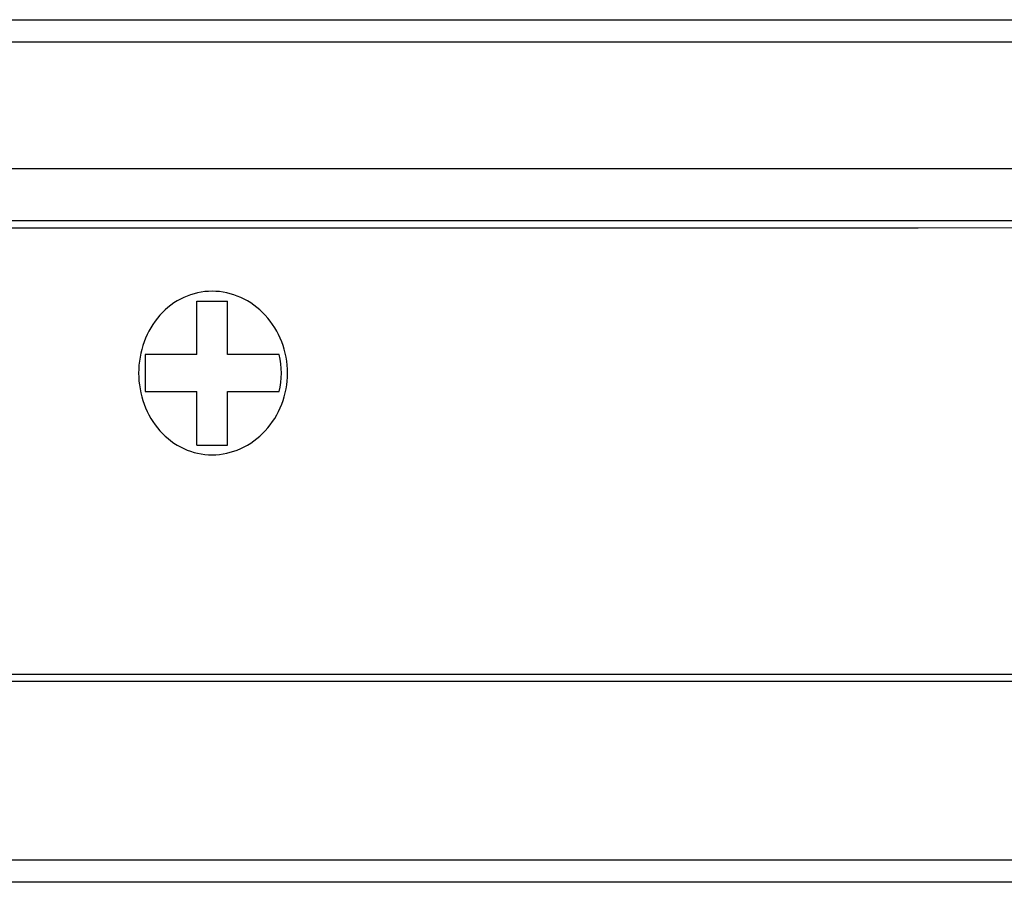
# Model space of a CAD drawing. Extents: x 0 to 559, y 0 to 432.
# Tile 5 of 8: x 111 to 125, y 244 to 256. Entities that reach past the tile are written whole.
import ezdxf

# ---------------------------------------------------------------- set-up
doc = ezdxf.new("R2010")
doc.units = 0
doc.header["$LTSCALE"] = 30.734
doc.layers.get('0').update_dxf_attribs({"linetype": 'CONTINUOUS'})
doc.layers.add('20_ALL_FEATURES', color=7, linetype='CONTINUOUS')

msp = doc.modelspace()

# ---------------------------------------------------------------- linework, layer by layer
for p, q in [((113.7293, 252.1751), (114.1432, 252.1751)), ((113.034, 251.4568), (113.0341, 250.9568)), ((113.7294, 250.2386), (114.1434, 250.2386))]:
    msp.add_line(p, q)
at = {"layer": '20_ALL_FEATURES', "color": 7}
for p, q in [((102.7223, 255.9569), (123.4624, 255.9574)), ((123.4624, 255.9574), (140.5259, 255.9592)), ((140.5259, 255.6592), (123.4624, 255.6574)), ((123.4624, 255.6574), (102.7223, 255.6569)), ((102.6224, 253.9568), (123.4722, 253.9574)), ((123.4722, 253.9574), (140.6263, 253.9592)), ((103.0225, 253.2569), (123.4334, 253.2574)), ((123.4332, 253.1574), (103.6244, 253.1567)), ((139.6244, 253.159), (123.4332, 253.1574)), ((123.4334, 253.2574), (139.6386, 253.259)), ((113.7294, 251.4568), (113.7293, 252.1751)), ((114.1433, 251.4569), (114.1432, 252.1751)), ((113.7294, 251.4568), (113.034, 251.4568)), ((114.8386, 251.4569), (114.1433, 251.4569)), ((113.0341, 250.9568), (113.7294, 250.9568)), ((113.7294, 250.2386), (113.7294, 250.9568)), ((114.1433, 250.9569), (114.8387, 250.9569)), ((114.1434, 250.2386), (114.1433, 250.9569)), ((123.3322, 247.0574), (102.9235, 247.0569)), ((103.8695, 247.1567), (120.0421, 247.1572)), ((120.0421, 247.1572), (132.7868, 247.1581)), ((132.8247, 247.0581), (123.3322, 247.0574)), ((102.6237, 244.6569), (123.3616, 244.6574)), ((123.3616, 244.6574), (140.4235, 244.6592)), ((123.3616, 244.3574), (102.6237, 244.3569)), ((140.4235, 244.3592), (123.3616, 244.3574))]:
    msp.add_line(p, q, dxfattribs=at)
msp.add_arc((113.7723, 251.2068), 1.0953, 346.81014, 13.19872, dxfattribs=at)
for points, knots in [([(113.935, 252.3068), (113.8048, 252.3068), (113.5381, 252.248), (113.2094, 251.9984), (112.9957, 251.6325), (112.9221, 251.2068), (112.9958, 250.7812), (113.2094, 250.4152), (113.5383, 250.1656), (113.8049, 250.1068), (113.9351, 250.1068)], [0, 0, 0, 0, 0.1196081, 0.2418641, 0.3690441, 0.499988, 0.6309336, 0.7581171, 0.8803873, 1, 1, 1, 1]), ([(113.9351, 250.1068), (114.0666, 250.1068), (114.3366, 250.1668), (114.6731, 250.4142), (114.8977, 250.779), (114.9766, 251.2069), (114.8976, 251.6348), (114.673, 251.9996), (114.3365, 252.2469), (114.0664, 252.3068), (113.935, 252.3068)], [0, 0, 0, 0, 0.1195409, 0.2428577, 0.3702176, 0.5000103, 0.6297997, 0.7571547, 0.8804672, 1, 1, 1, 1])]:
    msp.add_open_spline(points, degree=3, knots=knots, dxfattribs=at)

doc.saveas('drawing.dxf')
